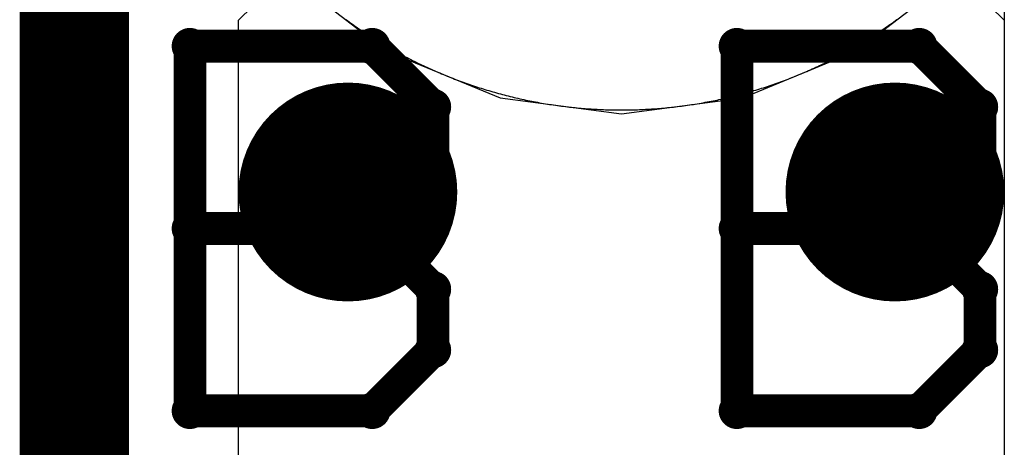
# Model space of a CAD drawing. Extents: x -1.5 to 9, y -3 to 5.
# Tile 110 of 256: x 0.895 to 0.985, y 2.0267 to 2.0657. Entities that reach past the tile are written whole.
import ezdxf

# ---------------------------------------------------------------- set-up
doc = ezdxf.new("R2010")
doc.units = 0
doc.layers.get('0').update_dxf_attribs({"linetype": 'CONTINUOUS'})
for name, color, linetype in [('qfn16-30-34-a_copper_signal_1', 1, 'CONTINUOUS'), ('qfn16-30-34-a_copper_signal_2', 1, 'CONTINUOUS'), ('qfn16-30-34-a_copper_signal_bot', 5, 'CONTINUOUS'), ('qfn16-30-34-a_copper_signal_top', 1, 'CONTINUOUS'), ('qfn16-30-34-a_drawing_1', 1, 'CONTINUOUS'), ('qfn16-30-34-a_drillmap_1', 1, 'CONTINUOUS'), ('qfn16-30-34-a_pth_drill', 1, 'CONTINUOUS')]:
    doc.layers.add(name, color=color, linetype=linetype)

# ---------------------------------------------------------------- blocks, each defined once
blk = doc.blocks.new('D29')
at = {"const_width": 0.01}
blk.add_lwpolyline([(-0.005, 0, 1), (0.005, 0, 1)], format="xyb", close=True, dxfattribs=at)
blk = doc.blocks.new('D64')
at = {"const_width": 0.005}
blk.add_lwpolyline([(-0.0025, 0, 1), (0.0025, 0, 1)], format="xyb", close=True, dxfattribs=at)
blk = doc.blocks.new('D69')
at = {"const_width": 0.001667}
blk.add_lwpolyline([(-0.000833, 0, 1), (0.000833, 0, 1)], format="xyb", close=True, dxfattribs=at)
blk = doc.blocks.new('D44')
at = {"const_width": 0.0025}
blk.add_lwpolyline([(-0.00125, 0, 1), (0.00125, 0, 1)], format="xyb", close=True, dxfattribs=at)

msp = doc.modelspace()

# ---------------------------------------------------------------- linework, layer by layer
at = {"layer": 'qfn16-30-34-a_copper_signal_1', "color": 1}
msp.add_lwpolyline([(0.924812, 2.065768), (0.92496, 2.06566), (0.925108, 2.065552), (0.925257, 2.065445), (0.925406, 2.065339), (0.925556, 2.065233), (0.925707, 2.065128), (0.925857, 2.065023), (0.926008, 2.064919), (0.92616, 2.064816), (0.926312, 2.064713), (0.926465, 2.064612), (0.926617, 2.06451), (0.926771, 2.06441), (0.926925, 2.06431), (0.927079, 2.064211), (0.927234, 2.064112), (0.927389, 2.064014), (0.927544, 2.063917), (0.9277, 2.06382), (0.927856, 2.063724), (0.928013, 2.063629), (0.92817, 2.063535), (0.928328, 2.063441), (0.928486, 2.063348), (0.928644, 2.063255), (0.928803, 2.063163), (0.928962, 2.063072), (0.929122, 2.062982), (0.929282, 2.062892), (0.929442, 2.062803), (0.929603, 2.062715), (0.929764, 2.062627), (0.929925, 2.06254), (0.930087, 2.062454), (0.930249, 2.062368), (0.930412, 2.062283), (0.930575, 2.062199), (0.930738, 2.062115), (0.930902, 2.062033), (0.931066, 2.061951), (0.93123, 2.061869), (0.931395, 2.061789), (0.93156, 2.061709), (0.931725, 2.06163), (0.931891, 2.061551), (0.932057, 2.061473), (0.932224, 2.061396), (0.93239, 2.06132), (0.932557, 2.061244), (0.932725, 2.061169), (0.932893, 2.061095), (0.933061, 2.061022), (0.933229, 2.060949), (0.933398, 2.060877), (0.933567, 2.060806), (0.933736, 2.060735), (0.933905, 2.060665), (0.934075, 2.060596), (0.934246, 2.060528), (0.934416, 2.06046), (0.934587, 2.060393), (0.934758, 2.060327), (0.934929, 2.060262), (0.935101, 2.060197), (0.935273, 2.060133), (0.935445, 2.06007), (0.935617, 2.060008), (0.93579, 2.059946), (0.935963, 2.059885), (0.936136, 2.059825), (0.93631, 2.059765), (0.936484, 2.059706), (0.936658, 2.059649), (0.936832, 2.059591), (0.937006, 2.059535), (0.937181, 2.059479), (0.937356, 2.059424), (0.937531, 2.05937), (0.937707, 2.059317), (0.937882, 2.059264), (0.938058, 2.059212), (0.938235, 2.059161), (0.938411, 2.05911), (0.938587, 2.059061), (0.938764, 2.059012), (0.938941, 2.058964), (0.939118, 2.058917), (0.939296, 2.05887), (0.939473, 2.058824), (0.939651, 2.058779), (0.939829, 2.058735), (0.940007, 2.058691), (0.940186, 2.058649), (0.940364, 2.058607), (0.940543, 2.058566), (0.940722, 2.058525), (0.940901, 2.058485), (0.94108, 2.058447), (0.941259, 2.058408), (0.941439, 2.058371), (0.941619, 2.058334), (0.941799, 2.058299), (0.941979, 2.058264), (0.942159, 2.058229), (0.942339, 2.058196), (0.94252, 2.058163), (0.9427, 2.058131), (0.942881, 2.0581), (0.943062, 2.05807), (0.943243, 2.058041), (0.943424, 2.058012), (0.943605, 2.057984), (0.943787, 2.057956), (0.943968, 2.05793), (0.94415, 2.057905), (0.944331, 2.05788), (0.944513, 2.057856), (0.944695, 2.057832), (0.944877, 2.05781), (0.945059, 2.057788), (0.945241, 2.057767), (0.945424, 2.057747), (0.945606, 2.057728), (0.945789, 2.057709), (0.945971, 2.057691), (0.946154, 2.057674), (0.946337, 2.057658), (0.946519, 2.057643), (0.946702, 2.057628), (0.946885, 2.057614), (0.947068, 2.057601), (0.947251, 2.057589), (0.947434, 2.057577), (0.947617, 2.057567), (0.9478, 2.057557), (0.947983, 2.057548), (0.948167, 2.057539), (0.94835, 2.057532), (0.948533, 2.057525), (0.948716, 2.057519), (0.9489, 2.057514), (0.949083, 2.05751), (0.949266, 2.057506), (0.94945, 2.057503), (0.949633, 2.057501), (0.949817, 2.0575), (0.95, 2.0575), (0.950183, 2.0575), (0.950367, 2.057501), (0.95055, 2.057503), (0.950734, 2.057506), (0.950917, 2.05751), (0.9511, 2.057514), (0.951284, 2.057519), (0.951467, 2.057525), (0.95165, 2.057532), (0.951833, 2.057539), (0.952017, 2.057548), (0.9522, 2.057557), (0.952383, 2.057567), (0.952566, 2.057577), (0.952749, 2.057589), (0.952932, 2.057601), (0.953115, 2.057614), (0.953298, 2.057628), (0.953481, 2.057643), (0.953663, 2.057658), (0.953846, 2.057674), (0.954029, 2.057691), (0.954211, 2.057709), (0.954394, 2.057728), (0.954576, 2.057747), (0.954759, 2.057767), (0.954941, 2.057788), (0.955123, 2.05781), (0.955305, 2.057832), (0.955487, 2.057856), (0.955669, 2.05788), (0.95585, 2.057905), (0.956032, 2.05793), (0.956213, 2.057956), (0.956395, 2.057984), (0.956576, 2.058012), (0.956757, 2.058041), (0.956938, 2.05807), (0.957119, 2.0581), (0.9573, 2.058131), (0.95748, 2.058163), (0.957661, 2.058196), (0.957841, 2.058229), (0.958021, 2.058264), (0.958201, 2.058299), (0.958381, 2.058334), (0.958561, 2.058371), (0.958741, 2.058408), (0.95892, 2.058447), (0.959099, 2.058485), (0.959278, 2.058525), (0.959457, 2.058566), (0.959636, 2.058607), (0.959814, 2.058649), (0.959993, 2.058691), (0.960171, 2.058735), (0.960349, 2.058779), (0.960527, 2.058824), (0.960704, 2.05887), (0.960882, 2.058917), (0.961059, 2.058964), (0.961236, 2.059012), (0.961413, 2.059061), (0.961589, 2.05911), (0.961765, 2.059161), (0.961942, 2.059212), (0.962118, 2.059264), (0.962293, 2.059317), (0.962469, 2.05937), (0.962644, 2.059424), (0.962819, 2.059479), (0.962994, 2.059535), (0.963168, 2.059591), (0.963342, 2.059649), (0.963516, 2.059706), (0.96369, 2.059765), (0.963864, 2.059825), (0.964037, 2.059885), (0.96421, 2.059946), (0.964383, 2.060008), (0.964555, 2.06007), (0.964727, 2.060133), (0.964899, 2.060197), (0.965071, 2.060262), (0.965242, 2.060327), (0.965413, 2.060393), (0.965584, 2.06046), (0.965754, 2.060528), (0.965925, 2.060596), (0.966095, 2.060665), (0.966264, 2.060735), (0.966433, 2.060806), (0.966602, 2.060877), (0.966771, 2.060949), (0.966939, 2.061022), (0.967107, 2.061095), (0.967275, 2.061169), (0.967443, 2.061244), (0.96761, 2.06132), (0.967776, 2.061396), (0.967943, 2.061473), (0.968109, 2.061551), (0.968275, 2.06163), (0.96844, 2.061709), (0.968605, 2.061789), (0.96877, 2.061869), (0.968934, 2.061951), (0.969098, 2.062033), (0.969262, 2.062115), (0.969425, 2.062199), (0.969588, 2.062283), (0.969751, 2.062368), (0.969913, 2.062454), (0.970075, 2.06254), (0.970236, 2.062627), (0.970397, 2.062715), (0.970558, 2.062803), (0.970718, 2.062892), (0.970878, 2.062982), (0.971038, 2.063072), (0.971197, 2.063163), (0.971356, 2.063255), (0.971514, 2.063348), (0.971672, 2.063441), (0.97183, 2.063535), (0.971987, 2.063629), (0.972144, 2.063724), (0.9723, 2.06382), (0.972456, 2.063917), (0.972611, 2.064014), (0.972766, 2.064112), (0.972921, 2.064211), (0.973075, 2.06431), (0.973229, 2.06441), (0.973383, 2.06451), (0.973535, 2.064612), (0.973688, 2.064713), (0.97384, 2.064816), (0.973992, 2.064919), (0.974143, 2.065023), (0.974293, 2.065128), (0.974444, 2.065233), (0.974594, 2.065339), (0.974743, 2.065445), (0.974892, 2.065552), (0.97504, 2.06566), (0.975188, 2.065768)], dxfattribs=at)
at = {"layer": 'qfn16-30-34-a_copper_signal_2', "color": 1}
for points in [[(0.985, 2.06789), (0.985, 1.831213)], [(0.924812, 2.065768), (0.92496, 2.06566), (0.925108, 2.065552), (0.925257, 2.065445), (0.925406, 2.065339), (0.925556, 2.065233), (0.925707, 2.065128), (0.925857, 2.065023), (0.926008, 2.064919), (0.92616, 2.064816), (0.926312, 2.064713), (0.926465, 2.064612), (0.926617, 2.06451), (0.926771, 2.06441), (0.926925, 2.06431), (0.927079, 2.064211), (0.927234, 2.064112), (0.927389, 2.064014), (0.927544, 2.063917), (0.9277, 2.06382), (0.927856, 2.063724), (0.928013, 2.063629), (0.92817, 2.063535), (0.928328, 2.063441), (0.928486, 2.063348), (0.928644, 2.063255), (0.928803, 2.063163), (0.928962, 2.063072), (0.929122, 2.062982), (0.929282, 2.062892), (0.929442, 2.062803), (0.929603, 2.062715), (0.929764, 2.062627), (0.929925, 2.06254), (0.930087, 2.062454), (0.930249, 2.062368), (0.930412, 2.062283), (0.930575, 2.062199), (0.930738, 2.062115), (0.930902, 2.062033), (0.931066, 2.061951), (0.93123, 2.061869), (0.931395, 2.061789), (0.93156, 2.061709), (0.931725, 2.06163), (0.931891, 2.061551), (0.932057, 2.061473), (0.932224, 2.061396), (0.93239, 2.06132), (0.932557, 2.061244), (0.932725, 2.061169), (0.932893, 2.061095), (0.933061, 2.061022), (0.933229, 2.060949), (0.933398, 2.060877), (0.933567, 2.060806), (0.933736, 2.060735), (0.933905, 2.060665), (0.934075, 2.060596), (0.934246, 2.060528), (0.934416, 2.06046), (0.934587, 2.060393), (0.934758, 2.060327), (0.934929, 2.060262), (0.935101, 2.060197), (0.935273, 2.060133), (0.935445, 2.06007), (0.935617, 2.060008), (0.93579, 2.059946), (0.935963, 2.059885), (0.936136, 2.059825), (0.93631, 2.059765), (0.936484, 2.059706), (0.936658, 2.059649), (0.936832, 2.059591), (0.937006, 2.059535), (0.937181, 2.059479), (0.937356, 2.059424), (0.937531, 2.05937), (0.937707, 2.059317), (0.937882, 2.059264), (0.938058, 2.059212), (0.938235, 2.059161), (0.938411, 2.05911), (0.938587, 2.059061), (0.938764, 2.059012), (0.938941, 2.058964), (0.939118, 2.058917), (0.939296, 2.05887), (0.939473, 2.058824), (0.939651, 2.058779), (0.939829, 2.058735), (0.940007, 2.058691), (0.940186, 2.058649), (0.940364, 2.058607), (0.940543, 2.058566), (0.940722, 2.058525), (0.940901, 2.058485), (0.94108, 2.058447), (0.941259, 2.058408), (0.941439, 2.058371), (0.941619, 2.058334), (0.941799, 2.058299), (0.941979, 2.058264), (0.942159, 2.058229), (0.942339, 2.058196), (0.94252, 2.058163), (0.9427, 2.058131), (0.942881, 2.0581), (0.943062, 2.05807), (0.943243, 2.058041), (0.943424, 2.058012), (0.943605, 2.057984), (0.943787, 2.057956), (0.943968, 2.05793), (0.94415, 2.057905), (0.944331, 2.05788), (0.944513, 2.057856), (0.944695, 2.057832), (0.944877, 2.05781), (0.945059, 2.057788), (0.945241, 2.057767), (0.945424, 2.057747), (0.945606, 2.057728), (0.945789, 2.057709), (0.945971, 2.057691), (0.946154, 2.057674), (0.946337, 2.057658), (0.946519, 2.057643), (0.946702, 2.057628), (0.946885, 2.057614), (0.947068, 2.057601), (0.947251, 2.057589), (0.947434, 2.057577), (0.947617, 2.057567), (0.9478, 2.057557), (0.947983, 2.057548), (0.948167, 2.057539), (0.94835, 2.057532), (0.948533, 2.057525), (0.948716, 2.057519), (0.9489, 2.057514), (0.949083, 2.05751), (0.949266, 2.057506), (0.94945, 2.057503), (0.949633, 2.057501), (0.949817, 2.0575), (0.95, 2.0575), (0.950183, 2.0575), (0.950367, 2.057501), (0.95055, 2.057503), (0.950734, 2.057506), (0.950917, 2.05751), (0.9511, 2.057514), (0.951284, 2.057519), (0.951467, 2.057525), (0.95165, 2.057532), (0.951833, 2.057539), (0.952017, 2.057548), (0.9522, 2.057557), (0.952383, 2.057567), (0.952566, 2.057577), (0.952749, 2.057589), (0.952932, 2.057601), (0.953115, 2.057614), (0.953298, 2.057628), (0.953481, 2.057643), (0.953663, 2.057658), (0.953846, 2.057674), (0.954029, 2.057691), (0.954211, 2.057709), (0.954394, 2.057728), (0.954576, 2.057747), (0.954759, 2.057767), (0.954941, 2.057788), (0.955123, 2.05781), (0.955305, 2.057832), (0.955487, 2.057856), (0.955669, 2.05788), (0.95585, 2.057905), (0.956032, 2.05793), (0.956213, 2.057956), (0.956395, 2.057984), (0.956576, 2.058012), (0.956757, 2.058041), (0.956938, 2.05807), (0.957119, 2.0581), (0.9573, 2.058131), (0.95748, 2.058163), (0.957661, 2.058196), (0.957841, 2.058229), (0.958021, 2.058264), (0.958201, 2.058299), (0.958381, 2.058334), (0.958561, 2.058371), (0.958741, 2.058408), (0.95892, 2.058447), (0.959099, 2.058485), (0.959278, 2.058525), (0.959457, 2.058566), (0.959636, 2.058607), (0.959814, 2.058649), (0.959993, 2.058691), (0.960171, 2.058735), (0.960349, 2.058779), (0.960527, 2.058824), (0.960704, 2.05887), (0.960882, 2.058917), (0.961059, 2.058964), (0.961236, 2.059012), (0.961413, 2.059061), (0.961589, 2.05911), (0.961765, 2.059161), (0.961942, 2.059212), (0.962118, 2.059264), (0.962293, 2.059317), (0.962469, 2.05937), (0.962644, 2.059424), (0.962819, 2.059479), (0.962994, 2.059535), (0.963168, 2.059591), (0.963342, 2.059649), (0.963516, 2.059706), (0.96369, 2.059765), (0.963864, 2.059825), (0.964037, 2.059885), (0.96421, 2.059946), (0.964383, 2.060008), (0.964555, 2.06007), (0.964727, 2.060133), (0.964899, 2.060197), (0.965071, 2.060262), (0.965242, 2.060327), (0.965413, 2.060393), (0.965584, 2.06046), (0.965754, 2.060528), (0.965925, 2.060596), (0.966095, 2.060665), (0.966264, 2.060735), (0.966433, 2.060806), (0.966602, 2.060877), (0.966771, 2.060949), (0.966939, 2.061022), (0.967107, 2.061095), (0.967275, 2.061169), (0.967443, 2.061244), (0.96761, 2.06132), (0.967776, 2.061396), (0.967943, 2.061473), (0.968109, 2.061551), (0.968275, 2.06163), (0.96844, 2.061709), (0.968605, 2.061789), (0.96877, 2.061869), (0.968934, 2.061951), (0.969098, 2.062033), (0.969262, 2.062115), (0.969425, 2.062199), (0.969588, 2.062283), (0.969751, 2.062368), (0.969913, 2.062454), (0.970075, 2.06254), (0.970236, 2.062627), (0.970397, 2.062715), (0.970558, 2.062803), (0.970718, 2.062892), (0.970878, 2.062982), (0.971038, 2.063072), (0.971197, 2.063163), (0.971356, 2.063255), (0.971514, 2.063348), (0.971672, 2.063441), (0.97183, 2.063535), (0.971987, 2.063629), (0.972144, 2.063724), (0.9723, 2.06382), (0.972456, 2.063917), (0.972611, 2.064014), (0.972766, 2.064112), (0.972921, 2.064211), (0.973075, 2.06431), (0.973229, 2.06441), (0.973383, 2.06451), (0.973535, 2.064612), (0.973688, 2.064713), (0.97384, 2.064816), (0.973992, 2.064919), (0.974143, 2.065023), (0.974293, 2.065128), (0.974444, 2.065233), (0.974594, 2.065339), (0.974743, 2.065445), (0.974892, 2.065552), (0.97504, 2.06566), (0.975188, 2.065768)]]:
    msp.add_lwpolyline(points, dxfattribs=at)
at = {"layer": 'qfn16-30-34-a_copper_signal_bot', "color": 5}
msp.add_lwpolyline([(0.95, 2.142867), (0.938905, 2.141406), (0.928567, 2.137124), (0.919689, 2.130311), (0.912876, 2.121433), (0.908594, 2.111095), (0.907133, 2.1), (0.908594, 2.088905), (0.912876, 2.078567), (0.919689, 2.069689), (0.928567, 2.062876), (0.938905, 2.058594), (0.95, 2.057133), (0.961095, 2.058594), (0.971433, 2.062876), (0.980311, 2.069689), (0.987124, 2.078567)], dxfattribs=at)
at = {"layer": 'qfn16-30-34-a_copper_signal_top', "color": 1, "const_width": 0.01}
msp.add_lwpolyline([(0.9, 1.85), (0.9, 2.8)], dxfattribs=at)
at = {"layer": 'qfn16-30-34-a_copper_signal_top', "color": 1}
for points in [[(0.981042, 2.068309), (0.981772, 2.068236), (0.981847, 2.068225), (0.98194, 2.068207), (0.982031, 2.068185), (0.982126, 2.068157), (0.98221, 2.068126), (0.982296, 2.06809), (0.982395, 2.068042), (0.982461, 2.068006), (0.982567, 2.067939), (0.982633, 2.067892), (0.982739, 2.067808), (0.983705, 2.06695), (0.985, 2.065707), (0.985, 1.831213)], [(0.915, 1.85), (0.915, 2.065707), (0.916295, 2.06695)], [(0.924812, 2.065768), (0.92496, 2.06566), (0.925108, 2.065552), (0.925257, 2.065445), (0.925406, 2.065339), (0.925556, 2.065233), (0.925707, 2.065128), (0.925857, 2.065023), (0.926008, 2.064919), (0.92616, 2.064816), (0.926312, 2.064713), (0.926465, 2.064612), (0.926617, 2.06451), (0.926771, 2.06441), (0.926925, 2.06431), (0.927079, 2.064211), (0.927234, 2.064112), (0.927389, 2.064014), (0.927544, 2.063917), (0.9277, 2.06382), (0.927856, 2.063724), (0.928013, 2.063629), (0.92817, 2.063535), (0.928328, 2.063441), (0.928486, 2.063348), (0.928644, 2.063255), (0.928803, 2.063163), (0.928962, 2.063072), (0.929122, 2.062982), (0.929282, 2.062892), (0.929442, 2.062803), (0.929603, 2.062715), (0.929764, 2.062627), (0.929925, 2.06254), (0.930087, 2.062454), (0.930249, 2.062368), (0.930412, 2.062283), (0.930575, 2.062199), (0.930738, 2.062115), (0.930902, 2.062033), (0.931066, 2.061951), (0.93123, 2.061869), (0.931395, 2.061789), (0.93156, 2.061709), (0.931725, 2.06163), (0.931891, 2.061551), (0.932057, 2.061473), (0.932224, 2.061396), (0.93239, 2.06132), (0.932557, 2.061244), (0.932725, 2.061169), (0.932893, 2.061095), (0.933061, 2.061022), (0.933229, 2.060949), (0.933398, 2.060877), (0.933567, 2.060806), (0.933736, 2.060735), (0.933905, 2.060665), (0.934075, 2.060596), (0.934246, 2.060528), (0.934416, 2.06046), (0.934587, 2.060393), (0.934758, 2.060327), (0.934929, 2.060262), (0.935101, 2.060197), (0.935273, 2.060133), (0.935445, 2.06007), (0.935617, 2.060008), (0.93579, 2.059946), (0.935963, 2.059885), (0.936136, 2.059825), (0.93631, 2.059765), (0.936484, 2.059706), (0.936658, 2.059649), (0.936832, 2.059591), (0.937006, 2.059535), (0.937181, 2.059479), (0.937356, 2.059424), (0.937531, 2.05937), (0.937707, 2.059317), (0.937882, 2.059264), (0.938058, 2.059212), (0.938235, 2.059161), (0.938411, 2.05911), (0.938587, 2.059061), (0.938764, 2.059012), (0.938941, 2.058964), (0.939118, 2.058917), (0.939296, 2.05887), (0.939473, 2.058824), (0.939651, 2.058779), (0.939829, 2.058735), (0.940007, 2.058691), (0.940186, 2.058649), (0.940364, 2.058607), (0.940543, 2.058566), (0.940722, 2.058525), (0.940901, 2.058485), (0.94108, 2.058447), (0.941259, 2.058408), (0.941439, 2.058371), (0.941619, 2.058334), (0.941799, 2.058299), (0.941979, 2.058264), (0.942159, 2.058229), (0.942339, 2.058196), (0.94252, 2.058163), (0.9427, 2.058131), (0.942881, 2.0581), (0.943062, 2.05807), (0.943243, 2.058041), (0.943424, 2.058012), (0.943605, 2.057984), (0.943787, 2.057956), (0.943968, 2.05793), (0.94415, 2.057905), (0.944331, 2.05788), (0.944513, 2.057856), (0.944695, 2.057832), (0.944877, 2.05781), (0.945059, 2.057788), (0.945241, 2.057767), (0.945424, 2.057747), (0.945606, 2.057728), (0.945789, 2.057709), (0.945971, 2.057691), (0.946154, 2.057674), (0.946337, 2.057658), (0.946519, 2.057643), (0.946702, 2.057628), (0.946885, 2.057614), (0.947068, 2.057601), (0.947251, 2.057589), (0.947434, 2.057577), (0.947617, 2.057567), (0.9478, 2.057557), (0.947983, 2.057548), (0.948167, 2.057539), (0.94835, 2.057532), (0.948533, 2.057525), (0.948716, 2.057519), (0.9489, 2.057514), (0.949083, 2.05751), (0.949266, 2.057506), (0.94945, 2.057503), (0.949633, 2.057501), (0.949817, 2.0575), (0.95, 2.0575), (0.950183, 2.0575), (0.950367, 2.057501), (0.95055, 2.057503), (0.950734, 2.057506), (0.950917, 2.05751), (0.9511, 2.057514), (0.951284, 2.057519), (0.951467, 2.057525), (0.95165, 2.057532), (0.951833, 2.057539), (0.952017, 2.057548), (0.9522, 2.057557), (0.952383, 2.057567), (0.952566, 2.057577), (0.952749, 2.057589), (0.952932, 2.057601), (0.953115, 2.057614), (0.953298, 2.057628), (0.953481, 2.057643), (0.953663, 2.057658), (0.953846, 2.057674), (0.954029, 2.057691), (0.954211, 2.057709), (0.954394, 2.057728), (0.954576, 2.057747), (0.954759, 2.057767), (0.954941, 2.057788), (0.955123, 2.05781), (0.955305, 2.057832), (0.955487, 2.057856), (0.955669, 2.05788), (0.95585, 2.057905), (0.956032, 2.05793), (0.956213, 2.057956), (0.956395, 2.057984), (0.956576, 2.058012), (0.956757, 2.058041), (0.956938, 2.05807), (0.957119, 2.0581), (0.9573, 2.058131), (0.95748, 2.058163), (0.957661, 2.058196), (0.957841, 2.058229), (0.958021, 2.058264), (0.958201, 2.058299), (0.958381, 2.058334), (0.958561, 2.058371), (0.958741, 2.058408), (0.95892, 2.058447), (0.959099, 2.058485), (0.959278, 2.058525), (0.959457, 2.058566), (0.959636, 2.058607), (0.959814, 2.058649), (0.959993, 2.058691), (0.960171, 2.058735), (0.960349, 2.058779), (0.960527, 2.058824), (0.960704, 2.05887), (0.960882, 2.058917), (0.961059, 2.058964), (0.961236, 2.059012), (0.961413, 2.059061), (0.961589, 2.05911), (0.961765, 2.059161), (0.961942, 2.059212), (0.962118, 2.059264), (0.962293, 2.059317), (0.962469, 2.05937), (0.962644, 2.059424), (0.962819, 2.059479), (0.962994, 2.059535), (0.963168, 2.059591), (0.963342, 2.059649), (0.963516, 2.059706), (0.96369, 2.059765), (0.963864, 2.059825), (0.964037, 2.059885), (0.96421, 2.059946), (0.964383, 2.060008), (0.964555, 2.06007), (0.964727, 2.060133), (0.964899, 2.060197), (0.965071, 2.060262), (0.965242, 2.060327), (0.965413, 2.060393), (0.965584, 2.06046), (0.965754, 2.060528), (0.965925, 2.060596), (0.966095, 2.060665), (0.966264, 2.060735), (0.966433, 2.060806), (0.966602, 2.060877), (0.966771, 2.060949), (0.966939, 2.061022), (0.967107, 2.061095), (0.967275, 2.061169), (0.967443, 2.061244), (0.96761, 2.06132), (0.967776, 2.061396), (0.967943, 2.061473), (0.968109, 2.061551), (0.968275, 2.06163), (0.96844, 2.061709), (0.968605, 2.061789), (0.96877, 2.061869), (0.968934, 2.061951), (0.969098, 2.062033), (0.969262, 2.062115), (0.969425, 2.062199), (0.969588, 2.062283), (0.969751, 2.062368), (0.969913, 2.062454), (0.970075, 2.06254), (0.970236, 2.062627), (0.970397, 2.062715), (0.970558, 2.062803), (0.970718, 2.062892), (0.970878, 2.062982), (0.971038, 2.063072), (0.971197, 2.063163), (0.971356, 2.063255), (0.971514, 2.063348), (0.971672, 2.063441), (0.97183, 2.063535), (0.971987, 2.063629), (0.972144, 2.063724), (0.9723, 2.06382), (0.972456, 2.063917), (0.972611, 2.064014), (0.972766, 2.064112), (0.972921, 2.064211), (0.973075, 2.06431), (0.973229, 2.06441), (0.973383, 2.06451), (0.973535, 2.064612), (0.973688, 2.064713), (0.97384, 2.064816), (0.973992, 2.064919), (0.974143, 2.065023), (0.974293, 2.065128), (0.974444, 2.065233), (0.974594, 2.065339), (0.974743, 2.065445), (0.974892, 2.065552), (0.97504, 2.06566), (0.975188, 2.065768)]]:
    msp.add_lwpolyline(points, dxfattribs=at)
at = {"layer": 'qfn16-30-34-a_drawing_1', "color": 1, "const_width": 0.003}
for points in [[(0.910559, 2.063328), (0.910559, 2.030006)], [(0.927221, 2.063328), (0.910559, 2.063328)], [(0.932774, 2.057774), (0.927221, 2.063328)], [(0.960559, 2.063328), (0.960559, 2.030006)], [(0.977221, 2.063328), (0.960559, 2.063328)], [(0.982774, 2.057774), (0.977221, 2.063328)], [(0.932774, 2.052221), (0.932774, 2.057774)], [(0.982774, 2.052221), (0.982774, 2.057774)], [(0.927221, 2.046667), (0.932774, 2.052221)], [(0.977221, 2.046667), (0.982774, 2.052221)], [(0.927221, 2.046667), (0.910559, 2.046667)], [(0.910559, 2.046667), (0.927221, 2.046667)], [(0.932774, 2.041113), (0.927221, 2.046667)], [(0.977221, 2.046667), (0.960559, 2.046667)], [(0.960559, 2.046667), (0.977221, 2.046667)], [(0.982774, 2.041113), (0.977221, 2.046667)], [(0.932774, 2.035559), (0.932774, 2.041113)], [(0.982774, 2.035559), (0.982774, 2.041113)], [(0.927221, 2.030006), (0.932774, 2.035559)], [(0.977221, 2.030006), (0.982774, 2.035559)], [(0.910559, 2.030006), (0.927221, 2.030006)], [(0.960559, 2.030006), (0.977221, 2.030006)]]:
    msp.add_lwpolyline(points, dxfattribs=at)
at = {"layer": 'qfn16-30-34-a_drillmap_1', "color": 1, "const_width": 0.005}
for points in [[(0.925, 2.045), (0.925, 2.055)], [(0.975, 2.045), (0.975, 2.055)], [(0.92, 2.05), (0.93, 2.05)], [(0.97, 2.05), (0.98, 2.05)]]:
    msp.add_lwpolyline(points, dxfattribs=at)

# ---------------------------------------------------------------- block references
at = {"layer": 'qfn16-30-34-a_copper_signal_1'}
for p in [(0.925, 2.05), (0.975, 2.05)]:
    msp.add_blockref('D29', p, dxfattribs=at)
at = {"layer": 'qfn16-30-34-a_copper_signal_2'}
for p in [(0.925, 2.05), (0.975, 2.05)]:
    msp.add_blockref('D29', p, dxfattribs=at)
at = {"layer": 'qfn16-30-34-a_copper_signal_bot'}
for p in [(0.925, 2.05), (0.975, 2.05)]:
    msp.add_blockref('D29', p, dxfattribs=at)
at = {"layer": 'qfn16-30-34-a_copper_signal_top'}
for p in [(0.925, 2.05), (0.975, 2.05)]:
    msp.add_blockref('D29', p, dxfattribs=at)
at = {"layer": 'qfn16-30-34-a_drawing_1'}
for p in [(0.910559, 2.063328), (0.910559, 2.063328), (0.927221, 2.063328), (0.960559, 2.063328), (0.960559, 2.063328), (0.977221, 2.063328), (0.932774, 2.057774), (0.982774, 2.057774), (0.932774, 2.052221), (0.982774, 2.052221), (0.910559, 2.046667), (0.927221, 2.046667), (0.927221, 2.046667), (0.960559, 2.046667), (0.977221, 2.046667), (0.977221, 2.046667), (0.932774, 2.041113), (0.982774, 2.041113), (0.932774, 2.035559), (0.982774, 2.035559), (0.910559, 2.030006), (0.927221, 2.030006), (0.960559, 2.030006), (0.977221, 2.030006)]:
    msp.add_blockref('D69', p, dxfattribs=at)
at = {"layer": 'qfn16-30-34-a_drillmap_1'}
for p in [(0.925, 2.055), (0.975, 2.055), (0.92, 2.05), (0.93, 2.05), (0.97, 2.05), (0.98, 2.05), (0.925, 2.045), (0.975, 2.045)]:
    msp.add_blockref('D44', p, dxfattribs=at)
at = {"layer": 'qfn16-30-34-a_pth_drill'}
for p in [(0.925, 2.05), (0.975, 2.05)]:
    msp.add_blockref('D64', p, dxfattribs=at)

doc.saveas('drawing.dxf')
